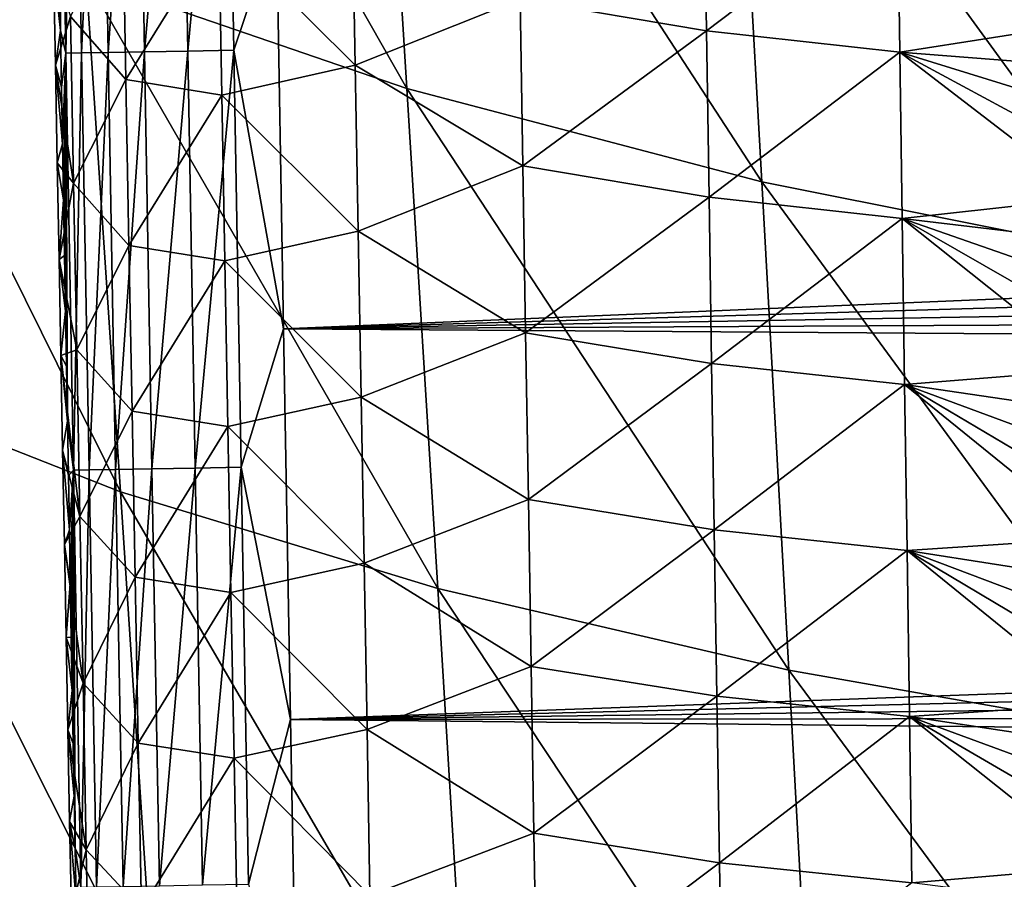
# Model space of a CAD drawing. Header units: metres. Extents: x -26 to 26, y -119 to 32.
# Tile 79 of 208: x -15.56 to -12.35, y -72.87 to -70.07. Entities that reach past the tile are written whole.
import ezdxf

# ---------------------------------------------------------------- set-up
doc = ezdxf.new("R2010")
doc.units = ezdxf.units.M
doc.layers.add('solid_13_411_041_XXX', color=7, linetype='CONTINUOUS')

msp = doc.modelspace()

# ---------------------------------------------------------------- linework, layer by layer
at = {"layer": 'solid_13_411_041_XXX'}
for points in [[(17.525429, -69.207085, 104.899536), (-17.651897, -67.035355, 104.899536), (-16.666857, -83.214798, 104.899536)], [(-15.451994, -68.268906, 79.095612), (-14.398097, -68.672104, 77.919159), (-14.297425, -70.297569, 77.937737)], [(-15.3402, -69.939102, 79.115982), (-15.451994, -68.268906, 79.095612), (-14.297425, -70.297569, 77.937737)], [(-14.398097, -68.672104, 77.919159), (-13.231809, -69.013695, 76.835831), (-13.143508, -70.601273, 76.852188)], [(-14.297425, -70.297569, 77.937737), (-14.398097, -68.672104, 77.919159), (-13.143508, -70.601273, 76.852188)], [(-15.378923, -68.826027, 144.736694), (-15.429885, -68.826942, 144.587555), (-15.4061, -70.182785, 144.587311)], [(-15.429885, -68.826942, 144.587555), (-15.427326, -69.923691, 144.44043), (-15.424047, -70.109184, 144.440384)], [(-15.4061, -70.182785, 144.587311), (-15.429885, -68.826942, 144.587555), (-15.424047, -70.109184, 144.440384)], [(-15.355193, -70.181854, 144.736526), (-15.378923, -68.826027, 144.736694), (-15.4061, -70.182785, 144.587311)], [(-15.292273, -68.824493, 144.8759), (-15.378923, -68.826027, 144.736694), (-15.355193, -70.181854, 144.736526)], [(-15.268562, -70.180305, 144.875824), (-15.292273, -68.824493, 144.8759), (-15.355193, -70.181854, 144.736526)], [(-15.174163, -68.822418, 144.992859), (-15.292273, -68.824493, 144.8759), (-15.268562, -70.180305, 144.875824)], [(-15.150438, -70.1782, 144.992859), (-15.174163, -68.822418, 144.992859), (-15.268562, -70.180305, 144.875824)], [(-15.034126, -68.819969, 145.07811), (-15.174163, -68.822418, 144.992859), (-15.150438, -70.1782, 144.992859)], [(-15.010362, -70.17572, 145.078186), (-15.034126, -68.819969, 145.07811), (-15.150438, -70.1782, 144.992859)], [(-14.88456, -68.817352, 145.127579), (-15.034126, -68.819969, 145.07811), (-15.010362, -70.17572, 145.078186)], [(-14.860744, -70.17308, 145.127686), (-14.88456, -68.817352, 145.127579), (-15.010362, -70.17572, 145.078186)], [(-14.721699, -69.759773, 145.142929), (-14.88456, -68.817352, 145.127579), (-14.860744, -70.17308, 145.127686)], [(-13.231809, -69.013695, 76.835831), (-11.969609, -69.29335, 75.851433), (-11.894122, -70.849922, 75.865303)], [(-13.143508, -70.601273, 76.852188), (-13.231809, -69.013695, 76.835831), (-11.894122, -70.849922, 75.865303)], [(17.449858, -70.470863, 104.899536), (17.525429, -69.207085, 104.899536), (-16.666857, -83.214798, 104.899536)], [(-16.258574, -69.529526, 80.380295), (-15.3402, -69.939102, 79.115982), (-15.229058, -71.609421, 79.136452)], [(-16.138222, -71.250969, 80.401932), (-16.258574, -69.529526, 80.380295), (-15.229058, -71.609421, 79.136452)], [(-13.929704, -70.006828, 139.330719), (-13.331774, -69.568588, 139.011429), (-13.323406, -70.109627, 139.016052)], [(-13.323406, -70.109627, 139.016052), (-13.331774, -69.568588, 139.011429), (-12.702174, -69.639847, 138.831314)], [(-13.323406, -70.109627, 139.016052), (-12.702174, -69.639847, 138.831314), (-12.694463, -70.179863, 138.836121)], [(-12.702174, -69.639847, 138.831314), (-12.087196, -69.940536, 138.777817), (-12.08531, -70.08416, 138.779114)], [(-12.694463, -70.179863, 138.836121), (-12.702174, -69.639847, 138.831314), (-12.08531, -70.08416, 138.779114)], [(-14.909236, -69.780716, 140.311539), (-14.474993, -69.681671, 139.76799), (-14.465498, -70.221573, 139.771713)], [(-14.465498, -70.221573, 139.771713), (-14.474993, -69.681671, 139.76799), (-13.929704, -70.006828, 139.330719)], [(-15.21161, -70.268265, 140.920959), (-15.391689, -70.063522, 141.549454), (-15.221712, -69.728828, 140.918579)], [(-15.21161, -70.268265, 140.920959), (-15.221712, -69.728828, 140.918579), (-14.909236, -69.780716, 140.311539)], [(-14.698296, -71.079071, 145.143036), (-14.721699, -69.759773, 145.142929), (-14.860744, -70.17308, 145.127686)], [(14.720164, -69.848373, 145.142929), (-14.721699, -69.759773, 145.142929), (-14.698296, -71.079071, 145.143036)], [(-15.21161, -70.268265, 140.920959), (-14.909236, -69.780716, 140.311539), (-14.899368, -70.319481, 140.314621)], [(-14.899368, -70.319481, 140.314621), (-14.909236, -69.780716, 140.311539), (-14.465498, -70.221573, 139.771713)], [(14.720164, -69.848373, 145.142929), (-14.698296, -71.079071, 145.143036), (14.713738, -70.211746, 145.14296)], [(-15.446573, -69.901009, 142.163864), (-15.424047, -70.109184, 144.440384), (-15.427326, -69.923691, 144.44043)], [(-15.446573, -69.901009, 142.163864), (-15.440578, -70.221794, 142.164505), (-15.424047, -70.109184, 144.440384)], [(-15.391689, -70.063522, 141.549454), (-15.440578, -70.221794, 142.164505), (-15.446573, -69.901009, 142.163864)], [(-15.3402, -69.939102, 79.115982), (-14.297425, -70.297569, 77.937737), (-14.197347, -71.923141, 77.956406)], [(-15.229058, -71.609421, 79.136452), (-15.3402, -69.939102, 79.115982), (-14.197347, -71.923141, 77.956406)], [(-14.465498, -70.221573, 139.771713), (-13.929704, -70.006828, 139.330719), (-13.920672, -70.549271, 139.334961)], [(-13.920672, -70.549271, 139.334961), (-13.929704, -70.006828, 139.330719), (-13.323406, -70.109627, 139.016052)], [(-15.391689, -70.063522, 141.549454), (-15.381454, -70.605484, 141.551163), (-15.440578, -70.221794, 142.164505)], [(-15.21161, -70.268265, 140.920959), (-15.381454, -70.605484, 141.551163), (-15.391689, -70.063522, 141.549454)], [(-12.694463, -70.179863, 138.836121), (-12.08531, -70.08416, 138.779114), (-12.083429, -70.227173, 138.780411)], [(-15.440578, -70.221794, 142.164505), (-15.420781, -70.29361, 144.440338), (-15.424047, -70.109184, 144.440384)], [(-15.4061, -70.182785, 144.587311), (-15.424047, -70.109184, 144.440384), (-15.420781, -70.29361, 144.440338)], [(-13.920672, -70.549271, 139.334961), (-13.323406, -70.109627, 139.016052), (-13.315008, -70.650665, 139.02066)], [(-13.315008, -70.650665, 139.02066), (-13.323406, -70.109627, 139.016052), (-12.694463, -70.179863, 138.836121)], [(-15.355193, -70.181854, 144.736526), (-15.4061, -70.182785, 144.587311), (-15.382026, -71.53862, 144.587067)], [(-15.331171, -71.537689, 144.736359), (-15.355193, -70.181854, 144.736526), (-15.382026, -71.53862, 144.587067)], [(-15.268562, -70.180305, 144.875824), (-15.355193, -70.181854, 144.736526), (-15.331171, -71.537689, 144.736359)], [(-15.24456, -71.536118, 144.875763), (-15.268562, -70.180305, 144.875824), (-15.331171, -71.537689, 144.736359)], [(-15.150438, -70.1782, 144.992859), (-15.268562, -70.180305, 144.875824), (-15.24456, -71.536118, 144.875763)], [(-15.126422, -71.533989, 144.992874), (-15.150438, -70.1782, 144.992859), (-15.24456, -71.536118, 144.875763)], [(-15.010362, -70.17572, 145.078186), (-15.150438, -70.1782, 144.992859), (-15.126422, -71.533989, 144.992874)], [(-14.986306, -71.531479, 145.078247), (-15.010362, -70.17572, 145.078186), (-15.126422, -71.533989, 144.992874)], [(-14.860744, -70.17308, 145.127686), (-15.010362, -70.17572, 145.078186), (-14.986306, -71.531479, 145.078247)], [(-14.836639, -71.528801, 145.127792), (-14.860744, -70.17308, 145.127686), (-14.986306, -71.531479, 145.078247)], [(-14.698296, -71.079071, 145.143036), (-14.860744, -70.17308, 145.127686), (-14.836639, -71.528801, 145.127792)], [(-13.315008, -70.650665, 139.02066), (-12.694463, -70.179863, 138.836121), (-12.686722, -70.719887, 138.840942)], [(-12.694463, -70.179863, 138.836121), (-12.083429, -70.227173, 138.780411), (-12.081554, -70.369591, 138.781693)], [(-12.694463, -70.179863, 138.836121), (-12.081554, -70.369591, 138.781693), (-12.079685, -70.511429, 138.782974)], [(-12.694463, -70.179863, 138.836121), (-12.079685, -70.511429, 138.782974), (-12.077822, -70.652679, 138.784256)], [(-12.686722, -70.719887, 138.840942), (-12.694463, -70.179863, 138.836121), (-12.077822, -70.652679, 138.784256)], [(-15.4061, -70.182785, 144.587311), (-15.420781, -70.29361, 144.440338), (-15.417528, -70.47699, 144.440292)], [(-15.4061, -70.182785, 144.587311), (-15.417528, -70.47699, 144.440292), (-15.414289, -70.659332, 144.440262)], [(-15.4061, -70.182785, 144.587311), (-15.414289, -70.659332, 144.440262), (-15.411061, -70.840675, 144.440216)], [(-15.4061, -70.182785, 144.587311), (-15.411061, -70.840675, 144.440216), (-15.407846, -71.021034, 144.440186)], [(-15.4061, -70.182785, 144.587311), (-15.407846, -71.021034, 144.440186), (-15.404644, -71.200424, 144.44014)], [(-15.4061, -70.182785, 144.587311), (-15.404644, -71.200424, 144.44014), (-15.401454, -71.37886, 144.440094)], [(-15.382026, -71.53862, 144.587067), (-15.4061, -70.182785, 144.587311), (-15.401454, -71.37886, 144.440094)], [(14.713738, -70.211746, 145.14296), (-14.698296, -71.079071, 145.143036), (14.707356, -70.571732, 145.14299)], [(-15.440578, -70.221794, 142.164505), (-15.417528, -70.47699, 144.440292), (-15.420781, -70.29361, 144.440338)], [(-15.440578, -70.221794, 142.164505), (-15.434626, -70.539383, 142.165131), (-15.417528, -70.47699, 144.440292)], [(-15.381454, -70.605484, 141.551163), (-15.434626, -70.539383, 142.165131), (-15.440578, -70.221794, 142.164505)], [(-14.899368, -70.319481, 140.314621), (-14.465498, -70.221573, 139.771713), (-14.455968, -70.761475, 139.775421)], [(-14.455968, -70.761475, 139.775421), (-14.465498, -70.221573, 139.771713), (-13.920672, -70.549271, 139.334961)], [(-15.201468, -70.807701, 140.923355), (-15.381454, -70.605484, 141.551163), (-15.21161, -70.268265, 140.920959)], [(-15.201468, -70.807701, 140.923355), (-15.21161, -70.268265, 140.920959), (-14.899368, -70.319481, 140.314621)], [(-14.297425, -70.297569, 77.937737), (-13.143508, -70.601273, 76.852188), (-13.05574, -72.188942, 76.868614)], [(-14.197347, -71.923141, 77.956406), (-14.297425, -70.297569, 77.937737), (-13.05574, -72.188942, 76.868614)], [(-15.201468, -70.807701, 140.923355), (-14.899368, -70.319481, 140.314621), (-14.889463, -70.858246, 140.317688)], [(-14.889463, -70.858246, 140.317688), (-14.899368, -70.319481, 140.314621), (-14.455968, -70.761475, 139.775421)], [(17.304169, -72.877609, 104.899536), (17.449858, -70.470863, 104.899536), (-16.666857, -83.214798, 104.899536)], [(-15.434626, -70.539383, 142.165131), (-15.414289, -70.659332, 144.440262), (-15.417528, -70.47699, 144.440292)], [(-15.434626, -70.539383, 142.165131), (-15.428719, -70.853889, 142.165741), (-15.414289, -70.659332, 144.440262)], [(-15.381454, -70.605484, 141.551163), (-15.428719, -70.853889, 142.165741), (-15.434626, -70.539383, 142.165131)], [(-14.455968, -70.761475, 139.775421), (-13.920672, -70.549271, 139.334961), (-13.911607, -71.091713, 139.339218)], [(-13.911607, -71.091713, 139.339218), (-13.920672, -70.549271, 139.334961), (-13.315008, -70.650665, 139.02066)], [(14.707356, -70.571732, 145.14299), (-14.698296, -71.079071, 145.143036), (14.701018, -70.928047, 145.143021)], [(-15.381454, -70.605484, 141.551163), (-15.371179, -71.147446, 141.552872), (-15.428719, -70.853889, 142.165741)], [(-15.201468, -70.807701, 140.923355), (-15.371179, -71.147446, 141.552872), (-15.381454, -70.605484, 141.551163)], [(-13.143508, -70.601273, 76.852188), (-11.894122, -70.849922, 75.865303), (-11.81911, -72.406555, 75.879234)], [(-13.05574, -72.188942, 76.868614), (-13.143508, -70.601273, 76.852188), (-11.81911, -72.406555, 75.879234)], [(-15.428719, -70.853889, 142.165741), (-15.411061, -70.840675, 144.440216), (-15.414289, -70.659332, 144.440262)], [(-13.911607, -71.091713, 139.339218), (-13.315008, -70.650665, 139.02066), (-13.306578, -71.191704, 139.025269)], [(-13.306578, -71.191704, 139.025269), (-13.315008, -70.650665, 139.02066), (-12.686722, -70.719887, 138.840942)], [(-12.686722, -70.719887, 138.840942), (-12.077822, -70.652679, 138.784256), (-12.075963, -70.79335, 138.785522)], [(-13.306578, -71.191704, 139.025269), (-12.686722, -70.719887, 138.840942), (-12.67895, -71.259903, 138.845749)], [(-12.686722, -70.719887, 138.840942), (-12.075963, -70.79335, 138.785522), (-12.074112, -70.933357, 138.786789)], [(-12.686722, -70.719887, 138.840942), (-12.074112, -70.933357, 138.786789), (-12.072268, -71.072701, 138.78804)], [(-12.686722, -70.719887, 138.840942), (-12.072268, -71.072701, 138.78804), (-12.07043, -71.211388, 138.789291)], [(-12.67895, -71.259903, 138.845749), (-12.686722, -70.719887, 138.840942), (-12.07043, -71.211388, 138.789291)], [(-14.889463, -70.858246, 140.317688), (-14.455968, -70.761475, 139.775421), (-14.446402, -71.301369, 139.779129)], [(-14.446402, -71.301369, 139.779129), (-14.455968, -70.761475, 139.775421), (-13.911607, -71.091713, 139.339218)], [(-15.191287, -71.34713, 140.925735), (-15.371179, -71.147446, 141.552872), (-15.201468, -70.807701, 140.923355)], [(-15.191287, -71.34713, 140.925735), (-15.201468, -70.807701, 140.923355), (-14.889463, -70.858246, 140.317688)], [(-15.428719, -70.853889, 142.165741), (-15.407846, -71.021034, 144.440186), (-15.411061, -70.840675, 144.440216)], [(-15.428719, -70.853889, 142.165741), (-15.422853, -71.16539, 142.166336), (-15.407846, -71.021034, 144.440186)], [(-15.371179, -71.147446, 141.552872), (-15.422853, -71.16539, 142.166336), (-15.428719, -70.853889, 142.165741)], [(-15.191287, -71.34713, 140.925735), (-14.889463, -70.858246, 140.317688), (-14.87952, -71.397011, 140.320755)], [(-14.87952, -71.397011, 140.320755), (-14.889463, -70.858246, 140.317688), (-14.446402, -71.301369, 139.779129)], [(14.701018, -70.928047, 145.143021), (-14.698296, -71.079071, 145.143036), (14.694726, -71.28054, 145.143051)], [(-15.422853, -71.16539, 142.166336), (-15.404644, -71.200424, 144.44014), (-15.407846, -71.021034, 144.440186)], [(-14.675493, -72.348824, 145.143143), (-14.698296, -71.079071, 145.143036), (-14.836639, -71.528801, 145.127792)], [(14.694726, -71.28054, 145.143051), (-14.698296, -71.079071, 145.143036), (-14.675493, -72.348824, 145.143143)], [(-14.446402, -71.301369, 139.779129), (-13.911607, -71.091713, 139.339218), (-13.902506, -71.634155, 139.34346)], [(-13.902506, -71.634155, 139.34346), (-13.911607, -71.091713, 139.339218), (-13.306578, -71.191704, 139.025269)], [(-15.371179, -71.147446, 141.552872), (-15.360862, -71.6894, 141.554565), (-15.422853, -71.16539, 142.166336)], [(-15.422853, -71.16539, 142.166336), (-15.401454, -71.37886, 144.440094), (-15.404644, -71.200424, 144.44014)], [(-15.422853, -71.16539, 142.166336), (-15.417028, -71.473984, 142.166931), (-15.401454, -71.37886, 144.440094)], [(-15.360862, -71.6894, 141.554565), (-15.417028, -71.473984, 142.166931), (-15.422853, -71.16539, 142.166336)], [(-15.191287, -71.34713, 140.925735), (-15.360862, -71.6894, 141.554565), (-15.371179, -71.147446, 141.552872)], [(-13.902506, -71.634155, 139.34346), (-13.306578, -71.191704, 139.025269), (-13.298113, -71.732742, 139.029877)], [(-13.298113, -71.732742, 139.029877), (-13.306578, -71.191704, 139.025269), (-12.67895, -71.259903, 138.845749)], [(-12.67895, -71.259903, 138.845749), (-12.07043, -71.211388, 138.789291), (-12.068599, -71.349426, 138.790543)], [(-16.138222, -71.250969, 80.401932), (-15.229058, -71.609421, 79.136452), (-15.119359, -73.279694, 79.157005)], [(-16.019442, -72.972366, 80.423653), (-16.138222, -71.250969, 80.401932), (-15.119359, -73.279694, 79.157005)], [(-13.298113, -71.732742, 139.029877), (-12.67895, -71.259903, 138.845749), (-12.671145, -71.799927, 138.850571)], [(-12.67895, -71.259903, 138.845749), (-12.068599, -71.349426, 138.790543), (-12.066773, -71.486824, 138.791779)], [(-12.67895, -71.259903, 138.845749), (-12.066773, -71.486824, 138.791779), (-12.064956, -71.623596, 138.793015)], [(-12.67895, -71.259903, 138.845749), (-12.064956, -71.623596, 138.793015), (-12.063143, -71.75975, 138.79425)], [(-12.671145, -71.799927, 138.850571), (-12.67895, -71.259903, 138.845749), (-12.063143, -71.75975, 138.79425)], [(-14.87952, -71.397011, 140.320755), (-14.446402, -71.301369, 139.779129), (-14.4368, -71.84127, 139.782837)], [(14.694726, -71.28054, 145.143051), (-14.675493, -72.348824, 145.143143), (14.688478, -71.629326, 145.143082)], [(-14.4368, -71.84127, 139.782837), (-14.446402, -71.301369, 139.779129), (-13.902506, -71.634155, 139.34346)], [(-15.181067, -71.886559, 140.928116), (-15.360862, -71.6894, 141.554565), (-15.191287, -71.34713, 140.925735)], [(-15.181067, -71.886559, 140.928116), (-15.191287, -71.34713, 140.925735), (-14.87952, -71.397011, 140.320755)], [(-15.417028, -71.473984, 142.166931), (-15.398278, -71.556229, 144.440063), (-15.401454, -71.37886, 144.440094)], [(-15.382026, -71.53862, 144.587067), (-15.401454, -71.37886, 144.440094), (-15.398278, -71.556229, 144.440063)], [(-15.181067, -71.886559, 140.928116), (-14.87952, -71.397011, 140.320755), (-14.869541, -71.935768, 140.323822)], [(-14.869541, -71.935768, 140.323822), (-14.87952, -71.397011, 140.320755), (-14.4368, -71.84127, 139.782837)], [(-15.417028, -71.473984, 142.166931), (-15.395117, -71.732498, 144.440018), (-15.398278, -71.556229, 144.440063)], [(-15.417028, -71.473984, 142.166931), (-15.411244, -71.77977, 142.167526), (-15.395117, -71.732498, 144.440018)], [(-15.360862, -71.6894, 141.554565), (-15.411244, -71.77977, 142.167526), (-15.417028, -71.473984, 142.166931)], [(-15.382026, -71.53862, 144.587067), (-15.398278, -71.556229, 144.440063), (-15.395117, -71.732498, 144.440018)], [(-15.382026, -71.53862, 144.587067), (-15.395117, -71.732498, 144.440018), (-15.39197, -71.907692, 144.439987)], [(-15.382026, -71.53862, 144.587067), (-15.39197, -71.907692, 144.439987), (-15.388837, -72.081841, 144.439941)], [(-15.382026, -71.53862, 144.587067), (-15.388837, -72.081841, 144.439941), (-15.385717, -72.254944, 144.439911)], [(-15.382026, -71.53862, 144.587067), (-15.385717, -72.254944, 144.439911), (-15.382612, -72.427032, 144.43988)], [(-15.382026, -71.53862, 144.587067), (-15.382612, -72.427032, 144.43988), (-15.37952, -72.598122, 144.439835)], [(-15.331171, -71.537689, 144.736359), (-15.382026, -71.53862, 144.587067), (-15.357662, -72.894455, 144.586823)], [(-15.382026, -71.53862, 144.587067), (-15.37952, -72.598122, 144.439835), (-15.376442, -72.768227, 144.439804)], [(-15.357662, -72.894455, 144.586823), (-15.382026, -71.53862, 144.587067), (-15.376442, -72.768227, 144.439804)], [(-15.306858, -72.893517, 144.736191), (-15.331171, -71.537689, 144.736359), (-15.357662, -72.894455, 144.586823)], [(-15.24456, -71.536118, 144.875763), (-15.331171, -71.537689, 144.736359), (-15.306858, -72.893517, 144.736191)], [(-15.220266, -72.89193, 144.875687), (-15.24456, -71.536118, 144.875763), (-15.306858, -72.893517, 144.736191)], [(-15.126422, -71.533989, 144.992874), (-15.24456, -71.536118, 144.875763), (-15.220266, -72.89193, 144.875687)], [(-15.102115, -72.889778, 144.992889), (-15.126422, -71.533989, 144.992874), (-15.220266, -72.89193, 144.875687)], [(-14.986306, -71.531479, 145.078247), (-15.126422, -71.533989, 144.992874), (-15.102115, -72.889778, 144.992889)], [(-14.961961, -72.887238, 145.078323), (-14.986306, -71.531479, 145.078247), (-15.102115, -72.889778, 144.992889)], [(-14.836639, -71.528801, 145.127792), (-14.986306, -71.531479, 145.078247), (-14.961961, -72.887238, 145.078323)], [(-14.812245, -72.884521, 145.127899), (-14.836639, -71.528801, 145.127792), (-14.961961, -72.887238, 145.078323)], [(-14.675493, -72.348824, 145.143143), (-14.836639, -71.528801, 145.127792), (-14.812245, -72.884521, 145.127899)], [(-15.229058, -71.609421, 79.136452), (-14.197347, -71.923141, 77.956406), (-14.098579, -73.548683, 77.975136)], [(-15.119359, -73.279694, 79.157005), (-15.229058, -71.609421, 79.136452), (-14.098579, -73.548683, 77.975136)], [(14.688478, -71.629326, 145.143082), (-14.675493, -72.348824, 145.143143), (14.682273, -71.974533, 145.143112)], [(-14.4368, -71.84127, 139.782837), (-13.902506, -71.634155, 139.34346), (-13.89337, -72.176598, 139.347717)], [(-13.89337, -72.176598, 139.347717), (-13.902506, -71.634155, 139.34346), (-13.298113, -71.732742, 139.029877)], [(-15.360862, -71.6894, 141.554565), (-15.350506, -72.231354, 141.556274), (-15.411244, -71.77977, 142.167526)], [(-15.181067, -71.886559, 140.928116), (-15.350506, -72.231354, 141.556274), (-15.360862, -71.6894, 141.554565)], [(-15.411244, -71.77977, 142.167526), (-15.39197, -71.907692, 144.439987), (-15.395117, -71.732498, 144.440018)], [(-13.89337, -72.176598, 139.347717), (-13.298113, -71.732742, 139.029877), (-13.289613, -72.273773, 139.0345)], [(-13.289613, -72.273773, 139.0345), (-13.298113, -71.732742, 139.029877), (-12.671145, -71.799927, 138.850571)], [(-15.411244, -71.77977, 142.167526), (-15.405498, -72.08284, 142.168121), (-15.39197, -71.907692, 144.439987)], [(-15.350506, -72.231354, 141.556274), (-15.405498, -72.08284, 142.168121), (-15.411244, -71.77977, 142.167526)], [(-12.671145, -71.799927, 138.850571), (-12.063143, -71.75975, 138.79425), (-12.061337, -71.895294, 138.795471)], [(-13.289613, -72.273773, 139.0345), (-12.671145, -71.799927, 138.850571), (-12.663306, -72.339943, 138.855377)], [(-12.671145, -71.799927, 138.850571), (-12.061337, -71.895294, 138.795471), (-12.059537, -72.030228, 138.796692)], [(-12.671145, -71.799927, 138.850571), (-12.059537, -72.030228, 138.796692), (-12.057742, -72.164574, 138.797913)], [(-12.671145, -71.799927, 138.850571), (-12.057742, -72.164574, 138.797913), (-12.055954, -72.298332, 138.799118)], [(-12.663306, -72.339943, 138.855377), (-12.671145, -71.799927, 138.850571), (-12.055954, -72.298332, 138.799118)], [(-14.869541, -71.935768, 140.323822), (-14.4368, -71.84127, 139.782837), (-14.427161, -72.381165, 139.786545)], [(-14.427161, -72.381165, 139.786545), (-14.4368, -71.84127, 139.782837), (-13.89337, -72.176598, 139.347717)], [(-15.405498, -72.08284, 142.168121), (-15.388837, -72.081841, 144.439941), (-15.39197, -71.907692, 144.439987)], [(-15.17081, -72.425987, 140.930496), (-15.350506, -72.231354, 141.556274), (-15.181067, -71.886559, 140.928116)], [(-15.17081, -72.425987, 140.930496), (-15.181067, -71.886559, 140.928116), (-14.869541, -71.935768, 140.323822)], [(-15.17081, -72.425987, 140.930496), (-14.869541, -71.935768, 140.323822), (-14.859525, -72.474525, 140.326904)], [(-14.859525, -72.474525, 140.326904), (-14.869541, -71.935768, 140.323822), (-14.427161, -72.381165, 139.786545)], [(-14.197347, -71.923141, 77.956406), (-13.05574, -72.188942, 76.868614), (-12.969152, -73.776581, 76.885094)], [(-14.098579, -73.548683, 77.975136), (-14.197347, -71.923141, 77.956406), (-12.969152, -73.776581, 76.885094)], [(14.682273, -71.974533, 145.143112), (-14.675493, -72.348824, 145.143143), (14.676112, -72.316269, 145.143143)], [(-15.405498, -72.08284, 142.168121), (-15.385717, -72.254944, 144.439911), (-15.388837, -72.081841, 144.439941)], [(-15.405498, -72.08284, 142.168121), (-15.399791, -72.383148, 142.168716), (-15.385717, -72.254944, 144.439911)], [(-15.350506, -72.231354, 141.556274), (-15.399791, -72.383148, 142.168716), (-15.405498, -72.08284, 142.168121)], [(-14.427161, -72.381165, 139.786545), (-13.89337, -72.176598, 139.347717), (-13.884197, -72.719032, 139.351959)], [(-13.884197, -72.719032, 139.351959), (-13.89337, -72.176598, 139.347717), (-13.289613, -72.273773, 139.0345)], [(-13.05574, -72.188942, 76.868614), (-11.81911, -72.406555, 75.879234), (-11.745146, -73.963165, 75.893204)], [(-12.969152, -73.776581, 76.885094), (-13.05574, -72.188942, 76.868614), (-11.745146, -73.963165, 75.893204)], [(-15.350506, -72.231354, 141.556274), (-15.340109, -72.773308, 141.557968), (-15.399791, -72.383148, 142.168716)], [(-15.399791, -72.383148, 142.168716), (-15.382612, -72.427032, 144.43988), (-15.385717, -72.254944, 144.439911)], [(-15.17081, -72.425987, 140.930496), (-15.340109, -72.773308, 141.557968), (-15.350506, -72.231354, 141.556274)], [(-13.884197, -72.719032, 139.351959), (-13.289613, -72.273773, 139.0345), (-13.281077, -72.814812, 139.039108)], [(-13.281077, -72.814812, 139.039108), (-13.289613, -72.273773, 139.0345), (-12.663306, -72.339943, 138.855377)], [(14.676112, -72.316269, 145.143143), (-14.675493, -72.348824, 145.143143), (14.669995, -72.654648, 145.143173)], [(-12.663306, -72.339943, 138.855377), (-12.055954, -72.298332, 138.799118), (-12.054171, -72.431511, 138.800323)], [(-14.653278, -73.573616, 145.14325), (-14.675493, -72.348824, 145.143143), (-14.812245, -72.884521, 145.127899)], [(14.669995, -72.654648, 145.143173), (-14.675493, -72.348824, 145.143143), (-14.653278, -73.573616, 145.14325)], [(-13.281077, -72.814812, 139.039108), (-12.663306, -72.339943, 138.855377), (-12.655432, -72.879959, 138.860199)], [(-12.663306, -72.339943, 138.855377), (-12.054171, -72.431511, 138.800323), (-12.052393, -72.564125, 138.801514)], [(-12.663306, -72.339943, 138.855377), (-12.052393, -72.564125, 138.801514), (-12.05062, -72.696175, 138.802704)], [(-12.663306, -72.339943, 138.855377), (-12.05062, -72.696175, 138.802704), (-12.048853, -72.827682, 138.803894)], [(-12.655432, -72.879959, 138.860199), (-12.663306, -72.339943, 138.855377), (-12.048853, -72.827682, 138.803894)], [(-15.399791, -72.383148, 142.168716), (-15.37952, -72.598122, 144.439835), (-15.382612, -72.427032, 144.43988)], [(-15.399791, -72.383148, 142.168716), (-15.39413, -72.680428, 142.169296), (-15.37952, -72.598122, 144.439835)], [(-15.340109, -72.773308, 141.557968), (-15.39413, -72.680428, 142.169296), (-15.399791, -72.383148, 142.168716)], [(-14.859525, -72.474525, 140.326904), (-14.427161, -72.381165, 139.786545), (-14.417486, -72.921059, 139.790268)], [(-14.417486, -72.921059, 139.790268), (-14.427161, -72.381165, 139.786545), (-13.884197, -72.719032, 139.351959)], [(-15.160515, -72.965416, 140.932892), (-15.340109, -72.773308, 141.557968), (-15.17081, -72.425987, 140.930496)], [(-15.160515, -72.965416, 140.932892), (-15.17081, -72.425987, 140.930496), (-14.859525, -72.474525, 140.326904)], [(-15.160515, -72.965416, 140.932892), (-14.859525, -72.474525, 140.326904), (-14.849471, -73.01329, 140.329971)], [(-14.849471, -73.01329, 140.329971), (-14.859525, -72.474525, 140.326904), (-14.417486, -72.921059, 139.790268)], [(-15.39413, -72.680428, 142.169296), (-15.376442, -72.768227, 144.439804), (-15.37952, -72.598122, 144.439835)], [(14.669995, -72.654648, 145.143173), (-14.653278, -73.573616, 145.14325), (14.66392, -72.989799, 145.143204)], [(-15.39413, -72.680428, 142.169296), (-15.373377, -72.93737, 144.439758), (-15.376442, -72.768227, 144.439804)], [(-15.39413, -72.680428, 142.169296), (-15.388513, -72.974724, 142.169876), (-15.373377, -72.93737, 144.439758)], [(-15.340109, -72.773308, 141.557968), (-15.388513, -72.974724, 142.169876), (-15.39413, -72.680428, 142.169296)], [(-14.417486, -72.921059, 139.790268), (-13.884197, -72.719032, 139.351959), (-13.874987, -73.261475, 139.356216)], [(-13.874987, -73.261475, 139.356216), (-13.884197, -72.719032, 139.351959), (-13.281077, -72.814812, 139.039108)], [(-15.340109, -72.773308, 141.557968), (-15.329674, -73.315254, 141.559677), (-15.388513, -72.974724, 142.169876)], [(-15.357662, -72.894455, 144.586823), (-15.376442, -72.768227, 144.439804), (-15.373377, -72.93737, 144.439758)], [(-15.160515, -72.965416, 140.932892), (-15.329674, -73.315254, 141.559677), (-15.340109, -72.773308, 141.557968)], [(-13.874987, -73.261475, 139.356216), (-13.281077, -72.814812, 139.039108), (-13.272505, -73.35585, 139.043716)], [(-13.272505, -73.35585, 139.043716), (-13.281077, -72.814812, 139.039108), (-12.655432, -72.879959, 138.860199)], [(-12.655432, -72.879959, 138.860199), (-12.048853, -72.827682, 138.803894), (-12.047091, -72.958641, 138.805084)]]:
    msp.add_3dface(points, dxfattribs=at)

doc.saveas('drawing.dxf')
